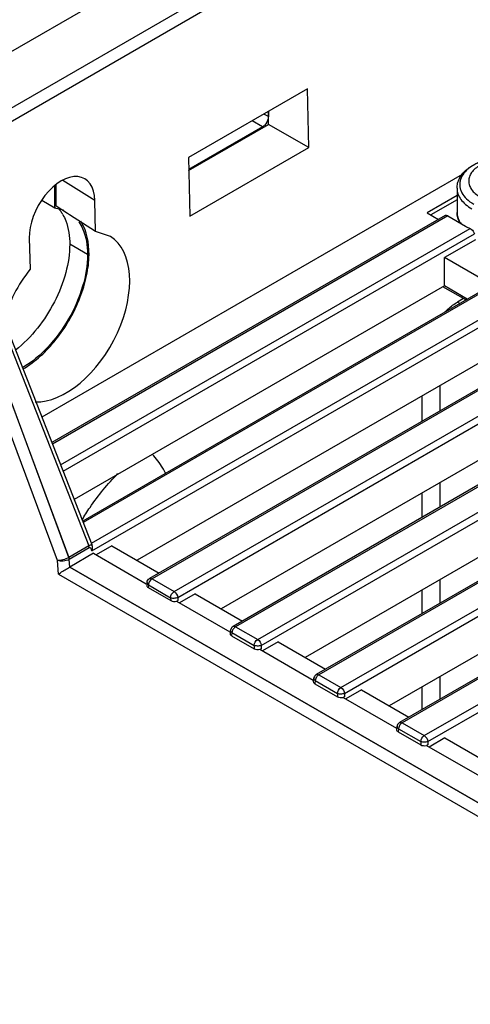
# Model space of a CAD drawing. Header units: millimetres. Extents: x 0 to 841, y 0 to 594.
# Tile 120 of 127: x 675 to 688, y 494 to 524. Entities that reach past the tile are written whole.
import ezdxf

# ---------------------------------------------------------------- set-up
doc = ezdxf.new("R2010")
doc.units = ezdxf.units.MM
doc.header["$LTSCALE"] = 46.255
doc.layers.get('0').update_dxf_attribs({"linetype": 'CONTINUOUS'})
for name, color, linetype in [('CURVES', 7, 'CONTINUOUS'), ('DRAFTS', 7, 'CONTINUOUS'), ('ROUNDS', 7, 'CONTINUOUS')]:
    doc.layers.add(name, color=color, linetype=linetype)

msp = doc.modelspace()

# ---------------------------------------------------------------- linework, layer by layer
at = {"color": 3, "linetype": 'CONTINUOUS'}
msp.add_line((675.7253, 518.0989), (675.7253, 518.7706), dxfattribs=at)
at = {"color": 7, "linetype": 'CONTINUOUS'}
for p, q in [((687.678, 518.6909), (687.678, 517.9731)), ((675.7253, 518.0989), (675.3367, 518.3233))]:
    msp.add_line(p, q, dxfattribs=at)
at = {"color": 9, "linetype": 'CONTINUOUS'}
msp.add_line((676.6976, 516.7157), (676.1673, 517.0219), dxfattribs=at)
at = {"color": 3, "linetype": 'CONTINUOUS'}
msp.add_arc((675.6288, 517.0178), 1.0855, 83.50278, 84.89804, dxfattribs=at)
at = {"color": 7, "linetype": 'CONTINUOUS'}
for centre, radius, start, end in [((675.0378, 517.3842), 1.0616, 35.06854, 41.04947), ((674.9637, 517.3322), 1.1521, 30.03353, 35.06573)]:
    msp.add_arc(centre, radius, start, end, dxfattribs=at)
for centre, major_axis, ratio, start_param, end_param in [((678.6072, 506.8767), (0.1503, -0.0005), 0.5773419, 3.0979243, 3.9308033), ((679.2781, 506.4893), (0.1503, -0.0005), 0.5773419, -2.352382, -1.1214226), ((681.0825, 505.4481), (0.1511, 0), 0.5729812, 3.0559426, 3.9231927), ((681.7534, 505.0607), (0.15, 0), 0.5817527, -2.3523964, -1.124129), ((683.5573, 504.0192), (0.1511, 0), 0.5729812, 3.0559426, 3.9231927), ((684.2283, 503.6318), (0.15, 0), 0.5817527, -2.3523964, -1.124129), ((686.0322, 502.5903), (0.1511, 0), 0.5729812, 3.0559426, 3.9231927), ((686.7031, 502.2029), (0.15, 0), 0.5817527, -2.3523964, -1.124129)]:
    msp.add_ellipse(centre, major_axis=major_axis, ratio=ratio, start_param=start_param, end_param=end_param, dxfattribs=at)
at = {"color": 3, "linetype": 'CONTINUOUS'}
msp.add_open_spline([(675.7516, 518.0962), (675.8288, 518.0874), (675.9055, 518.0701), (675.9786, 518.0438)], degree=3, dxfattribs=at)
at = {"color": 7, "linetype": 'CONTINUOUS'}
for points, knots in [([(675.9612, 517.9089), (675.9959, 517.8489), (676.1262, 517.5711), (676.1673, 517.2582), (676.1673, 517.0219)], [0, 0, 0, 0, 0.2268171, 1, 1, 1, 1]), ([(676.1673, 517.0219), (676.1673, 516.7397), (676.0728, 516.1441), (675.6259, 515.0184), (675.0378, 514.2534), (674.5525, 513.8768)], [0, 0, 0, 0, 0.2334869, 0.4917452, 1, 1, 1, 1])]:
    msp.add_open_spline(points, degree=3, knots=knots, dxfattribs=at)
at = {"color": 3, "linetype": 'CONTINUOUS'}
for points, knots in [([(676.4371, 517.688), (676.4808, 517.6258), (676.6468, 517.3283), (676.6976, 516.9783), (676.6976, 516.7157)], [0, 0, 0, 0, 0.2244909, 1, 1, 1, 1]), ([(676.6976, 516.7157), (676.6976, 516.3979), (676.5787, 515.7276), (676.1641, 514.7852), (675.5569, 513.9529), (675.0367, 513.5128), (674.7616, 513.3526)], [0, 0, 0, 0, 0.2371063, 0.499723, 0.7625067, 1, 1, 1, 1])]:
    msp.add_open_spline(points, degree=3, knots=knots, dxfattribs=at)
at = {"color": 9, "linetype": 'CONTINUOUS'}
for points, knots in [([(679.0184, 510.2188), (678.9914, 510.2703), (678.878, 510.4697), (678.7382, 510.6544), (678.6203, 510.7783)], [0, 0, 0, 0, 0.2538331, 1, 1, 1, 1]), ([(676.5334, 508.8215), (676.6082, 508.9506), (676.917, 509.4454), (677.2901, 509.9013), (677.6016, 510.2036)], [0, 0, 0, 0, 0.2557813, 1, 1, 1, 1])]:
    msp.add_open_spline(points, degree=3, knots=knots, dxfattribs=at)
at = {"color": 7, "linetype": 'CONTINUOUS'}
for points in [[(679.3846, 506.4278), (679.3731, 506.4212), (679.3616, 506.4142), (679.3492, 506.4094)], [(681.8591, 504.9987), (681.8477, 504.9922), (681.8364, 504.9853), (681.8241, 504.9805)], [(684.3339, 503.5699), (684.3225, 503.5633), (684.3112, 503.5564), (684.299, 503.5516)], [(686.8088, 502.141), (686.7974, 502.1344), (686.7861, 502.1275), (686.7739, 502.1227)]]:
    msp.add_open_spline(points, degree=3, dxfattribs=at)
at = {"layer": 'CURVES', "color": 40, "linetype": 'CONTINUOUS'}
for p, q in [((671.9749, 518.9277), (676.1382, 507.7104)), ((676.1673, 507.4281), (676.1508, 507.6552)), ((725.9847, 478.6659), (676.1673, 507.4281))]:
    msp.add_line(p, q, dxfattribs=at)
msp.add_open_spline([(676.1508, 507.6552), (676.1495, 507.6726), (676.1451, 507.6917), (676.1382, 507.7104)], degree=3, dxfattribs=at)
at = {"layer": 'DRAFTS', "color": 7, "linetype": 'CONTINUOUS'}
for p, q in [((683.2317, 521.6425), (679.6931, 519.5995)), ((683.2692, 519.9026), (683.2317, 521.6425)), ((682.0795, 520.5895), (682.0795, 520.9772)), ((679.702, 519.2169), (682.0795, 520.5895)), ((683.2692, 519.9026), (682.0795, 520.5895)), ((679.7334, 517.8612), (683.2692, 519.9026)), ((679.6931, 519.5995), (679.7334, 517.8612)), ((687.8265, 519.0986), (675.3376, 511.8882)), ((675.7685, 518.1525), (675.7685, 518.8051)), ((687.678, 518.4757), (686.7862, 517.9609)), ((676.1038, 517.9369), (675.7685, 518.1525)), ((676.9336, 517.4032), (676.9136, 518.3281)), ((687.678, 518.3425), (686.9016, 517.8943)), ((676.1575, 517.9024), (676.1038, 517.9369)), ((676.9336, 517.4032), (676.1575, 517.9024)), ((686.7862, 517.9609), (687.1316, 517.7615)), ((695.8602, 517.8413), (678.1685, 507.627)), ((677.3784, 517.2529), (676.9336, 517.4032)), ((674.9655, 517.2033), (674.9869, 516.2793)), ((688.2269, 517.1596), (687.3042, 516.6269)), ((687.3042, 515.7864), (687.3042, 516.6269)), ((688.7102, 515.8151), (687.3042, 516.6269)), ((698.3351, 516.3853), (680.6669, 506.1846)), ((687.3042, 515.7864), (676.3021, 509.4343)), ((687.9759, 515.3912), (687.3042, 515.7864)), ((700.8099, 514.9293), (683.1653, 504.7421)), ((703.2848, 513.4733), (685.6636, 503.2997)), ((677.4171, 508.0608), (676.9513, 507.7919)), ((677.4171, 508.0608), (678.8231, 507.2491)), ((676.8744, 507.8363), (678.4431, 506.9306)), ((679.8919, 506.632), (679.4261, 506.363)), ((679.8919, 506.632), (681.298, 505.8202)), ((679.3431, 506.4109), (680.926, 505.4971)), ((681.8182, 504.982), (683.4009, 504.0682)), ((682.3668, 505.2031), (681.901, 504.9342)), ((682.3668, 505.2031), (683.7729, 504.3913)), ((684.2931, 503.5531), (685.8758, 502.6393)), ((684.8417, 503.7742), (684.3759, 503.5053)), ((684.8417, 503.7742), (686.2477, 502.9625)), ((687.3166, 502.3454), (686.8508, 502.0764)), ((687.3166, 502.3454), (688.7226, 501.5336)), ((686.7679, 502.1242), (688.3422, 501.2154))]:
    msp.add_line(p, q, dxfattribs=at)
at = {"layer": 'DRAFTS', "color": 9, "linetype": 'CONTINUOUS'}
msp.add_line((676.9136, 518.3281), (675.9624, 518.917), dxfattribs=at)
at = {"layer": 'DRAFTS', "color": 7, "linetype": 'CONTINUOUS'}
for centre, major_axis, start_param, end_param in [((675.9396, 517.7668), (0.6609, 1.2089), -0.8001066, 2.3433149), ((676.0043, 514.8726), (1.3191, 2.4128), -2.8546298, -0.0392128), ((676.0043, 514.8726), (1.3191, 2.4128), 1.2959736, 1.9324729)]:
    msp.add_ellipse(centre, major_axis=major_axis, ratio=0.5922602, start_param=start_param, end_param=end_param, dxfattribs=at)
msp.add_open_spline([(674.7768, 513.3116), (675.1533, 513.5342), (675.8332, 514.1806), (676.4128, 515.1834), (676.6834, 516.0657), (676.7818, 516.8369), (676.6816, 517.4212), (676.494, 517.7059)], degree=3, knots=[0, 0, 0, 0, 0.2579965, 0.539841, 0.6750354, 0.7988622, 1, 1, 1, 1], dxfattribs=at)
at = {"layer": 'ROUNDS', "color": 7, "linetype": 'CONTINUOUS'}
for p, q in [((669.9801, 520.1858), (701.4463, 538.3529)), ((706.0145, 525.8057), (676.5529, 508.7961)), ((708.5197, 524.3944), (678.5384, 507.0847)), ((710.988, 522.9617), (681.0198, 505.6596)), ((713.4629, 521.5329), (683.4947, 504.2307)), ((715.9377, 520.104), (685.9696, 502.8019)), ((672.4484, 519.2397), (676.8271, 508.0984)), ((687.3293, 517.8756), (675.6375, 511.1253)), ((687.4014, 517.8665), (687.9251, 517.5641)), ((687.1628, 512.8199), (687.1628, 512.064)), ((687.1628, 509.935), (687.1628, 509.2062)), ((676.8744, 507.8363), (676.1673, 507.4281)), ((687.1628, 507.0501), (687.1628, 506.3485)), ((678.4638, 506.9666), (678.4571, 506.881)), ((678.5011, 506.8154), (679.1721, 506.4281)), ((680.9465, 505.5522), (680.9319, 505.4557)), ((680.9752, 505.387), (681.6477, 504.9987)), ((683.4214, 504.1233), (683.4068, 504.0268)), ((687.1628, 504.1652), (687.1628, 503.4908)), ((683.4501, 503.9582), (684.1226, 503.5699)), ((685.8963, 502.6944), (685.8816, 502.5979)), ((685.9249, 502.5293), (686.5975, 502.141))]:
    msp.add_line(p, q, dxfattribs=at)
at = {"layer": 'ROUNDS', "color": 9, "linetype": 'CONTINUOUS'}
for p, q in [((702.507, 537.2832), (671.8328, 519.5734)), ((702.507, 536.8803), (672.2549, 519.4143)), ((706.0904, 525.7988), (676.5691, 508.7547)), ((676.8094, 508.133), (706.766, 525.4285)), ((676.8238, 507.9075), (706.963, 525.3084)), ((708.5947, 524.387), (678.6134, 507.0772)), ((679.2719, 506.697), (709.2533, 524.0067)), ((679.3776, 506.5242), (709.3589, 523.8339)), ((711.063, 522.9543), (681.0948, 505.6522)), ((681.7534, 505.272), (711.7215, 522.5741)), ((681.8591, 505.0991), (711.8272, 522.4013)), ((713.5379, 521.5254), (683.5697, 504.2233)), ((684.2283, 503.8431), (714.1964, 521.1452)), ((682.0716, 520.8186), (681.9382, 520.8956)), ((684.3339, 503.6703), (714.3021, 520.9724)), ((681.8948, 520.5124), (681.5846, 520.6915)), ((716.0127, 520.0966), (686.0446, 502.7944)), ((686.7031, 502.4142), (716.6713, 519.7163)), ((686.8088, 502.2414), (716.777, 519.5435)), ((672.3709, 519.1564), (676.7341, 508.0545)), ((675.7992, 507.6193), (671.6429, 518.8175)), ((676.1382, 507.7104), (671.9749, 518.9277)), ((687.4014, 517.8665), (675.6537, 511.084)), ((675.8973, 510.4642), (688.0672, 517.4905)), ((675.9722, 510.2736), (688.1975, 517.3319)), ((687.7618, 515.2676), (687.6931, 515.3072)), ((676.7341, 508.0545), (676.1382, 507.7104)), ((676.7467, 507.9992), (676.1508, 507.6552)), ((675.8285, 507.2154), (675.7992, 507.6193)), ((676.1673, 507.4281), (676.1508, 507.6552)), ((676.1673, 507.4281), (725.9847, 478.6659)), ((675.8285, 507.2154), (725.8079, 478.3598)), ((678.6134, 507.0772), (679.2719, 506.697)), ((678.5073, 506.8935), (678.5011, 506.8154)), ((678.5073, 506.8935), (679.1659, 506.5133)), ((679.1659, 506.5133), (679.1721, 506.4281)), ((679.3776, 506.5242), (679.3846, 506.4278)), ((681.0948, 505.6522), (681.7534, 505.272)), ((680.9892, 505.4794), (680.9752, 505.387)), ((680.9892, 505.4794), (681.6477, 505.0991)), ((681.6477, 505.0991), (681.6477, 504.9987)), ((681.8591, 505.0991), (681.8591, 504.9987)), ((683.5697, 504.2233), (684.2283, 503.8431)), ((683.464, 504.0505), (683.4501, 503.9582)), ((683.464, 504.0505), (684.1226, 503.6703)), ((684.1226, 503.6703), (684.1226, 503.5699)), ((684.3339, 503.6703), (684.3339, 503.5699)), ((686.0446, 502.7944), (686.7031, 502.4142)), ((685.9389, 502.6216), (685.9249, 502.5293)), ((685.9389, 502.6216), (686.5975, 502.2414)), ((686.5975, 502.2414), (686.5975, 502.141)), ((686.8088, 502.2414), (686.8088, 502.141))]:
    msp.add_line(p, q, dxfattribs=at)
at = {"layer": 'ROUNDS', "color": 3, "linetype": 'CONTINUOUS'}
for p, q in [((682.0716, 520.9727), (682.0716, 520.8186)), ((681.8948, 520.5124), (679.7013, 519.246)), ((687.9386, 515.3696), (687.2605, 515.7611)), ((687.8699, 515.4093), (687.6931, 515.3072)), ((686.6324, 512.5137), (686.6324, 511.7578)), ((686.6324, 509.6288), (686.6324, 508.9)), ((686.6324, 506.7439), (686.6324, 506.0423)), ((686.6324, 503.859), (686.6324, 503.1846))]:
    msp.add_line(p, q, dxfattribs=at)
at = {"layer": 'ROUNDS', "color": 9, "linetype": 'CONTINUOUS'}
msp.add_arc((688.363, 518.0516), 0.7027, 211.44433, 216.3711, dxfattribs=at)
at = {"layer": 'ROUNDS', "color": 7, "linetype": 'CONTINUOUS'}
for centre, radius, start, end in [((688.8263, 519.1292), 1.806, 240.06585, 245.14517), ((681.0953, 505.53), 0.1503, 162.44813, 171.47858), ((683.5702, 504.1011), 0.1503, 162.44813, 171.47858), ((686.045, 502.6722), 0.1503, 162.44813, 171.47858)]:
    msp.add_arc(centre, radius, start, end, dxfattribs=at)
msp.add_ellipse((687.4107, 517.7494), major_axis=(-0.084, 0.1246), ratio=0.5249871, start_param=-0.8220383, end_param=-0.0358101, dxfattribs=at)
at = {"layer": 'ROUNDS', "color": 3, "linetype": 'CONTINUOUS'}
for points, knots in [([(682.0716, 520.8186), (682.0716, 520.7972), (682.0592, 520.705), (682.0115, 520.6187), (681.9625, 520.567)], [0, 0, 0, 0, 0.2306909, 1, 1, 1, 1]), ([(687.3188, 515.0123), (687.3482, 515.0421), (687.4632, 515.152), (687.5916, 515.2486), (687.6931, 515.3072)], [0, 0, 0, 0, 0.2632149, 1, 1, 1, 1])]:
    msp.add_open_spline(points, degree=3, knots=knots, dxfattribs=at)
msp.add_open_spline([(681.9625, 520.567), (681.9425, 520.546), (681.9199, 520.5269), (681.8948, 520.5124)], degree=3, dxfattribs=at)
at = {"layer": 'ROUNDS', "color": 7, "linetype": 'CONTINUOUS'}
for points, knots in [([(687.678, 518.6909), (687.678, 518.7396), (687.6902, 518.8382), (687.7433, 518.9792), (687.8277, 519.1096), (687.9807, 519.2707), (688.2361, 519.4346), (688.6006, 519.5634), (689.0072, 519.6263), (689.4265, 519.6198), (689.8272, 519.5444), (690.0751, 519.4457), (690.1862, 519.384)], [0, 0, 0, 0, 0.0490574, 0.0989264, 0.1504528, 0.2044453, 0.3216396, 0.451831, 0.5913649, 0.7338363, 0.872059, 1, 1, 1, 1]), ([(687.7667, 517.6528), (687.7386, 517.7018), (687.6938, 517.8056), (687.678, 517.9178), (687.678, 517.9731)], [0, 0, 0, 0, 0.5053512, 1, 1, 1, 1]), ([(688.0672, 517.4905), (688.1156, 517.468), (688.1701, 517.4141), (688.1948, 517.3481), (688.1975, 517.3319)], [0, 0, 0, 0, 0.7647211, 1, 1, 1, 1]), ([(675.8285, 507.2154), (675.8499, 507.23), (675.9612, 507.3036), (676.0743, 507.3744), (676.1673, 507.4281)], [0, 0, 0, 0, 0.1947563, 1, 1, 1, 1])]:
    msp.add_open_spline(points, degree=3, knots=knots, dxfattribs=at)
at = {"layer": 'ROUNDS', "color": 9, "linetype": 'CONTINUOUS'}
for points, knots in [([(688.5917, 519.5461), (688.4918, 519.5199), (688.305, 519.456), (688.0614, 519.3187), (687.8784, 519.1503), (687.7847, 518.984), (687.7561, 518.8483), (687.7563, 518.7476), (687.7777, 518.6479), (687.8355, 518.5146), (687.963, 518.358), (688.0976, 518.2623), (688.1732, 518.2186)], [0, 0, 0, 0, 0.1595266, 0.3032047, 0.4290919, 0.5393498, 0.5910118, 0.6419528, 0.6936385, 0.7474332, 0.8650455, 1, 1, 1, 1]), ([(689.9934, 519.3734), (689.9376, 519.4056), (689.8156, 519.4625), (689.5451, 519.5446), (689.1782, 519.5846), (688.8112, 519.5447), (688.5406, 519.4625), (688.3654, 519.3809), (688.2203, 519.281), (688.1106, 519.1656), (688.0411, 519.038), (688.0171, 518.9026), (688.0412, 518.7672), (688.1107, 518.6396), (688.2203, 518.5243), (688.3121, 518.4612), (688.3627, 518.432)], [0, 0, 0, 0, 0.066585, 0.1384395, 0.2914663, 0.444543, 0.5164474, 0.5830863, 0.6435117, 0.6975662, 0.7461836, 0.7915875, 0.836988, 0.8855923, 0.9396192, 1, 1, 1, 1]), ([(687.678, 518.6909), (687.678, 518.6337), (687.6991, 518.5146), (687.7894, 518.3487), (687.9321, 518.1987), (688.0515, 518.1165), (688.1174, 518.0785)], [0, 0, 0, 0, 0.2177724, 0.4509553, 0.7101936, 1, 1, 1, 1]), ([(687.678, 517.9731), (687.678, 517.9239), (687.6934, 517.8222), (687.7364, 517.7293), (687.7634, 517.685)], [0, 0, 0, 0, 0.4868821, 1, 1, 1, 1]), ([(676.7649, 508.0028), (676.762, 508.0032), (676.7556, 508.0032), (676.7496, 508.0009), (676.7467, 507.9992)], [0, 0, 0, 0, 0.473017, 1, 1, 1, 1]), ([(676.839, 508.0631), (676.8301, 508.0747), (676.8044, 508.0815), (676.7835, 508.0763), (676.7767, 508.0741)], [0, 0, 0, 0, 0.671508, 1, 1, 1, 1]), ([(676.1382, 507.7104), (676.0845, 507.6794), (675.9731, 507.6386), (675.855, 507.6154), (675.7992, 507.6193)], [0, 0, 0, 0, 0.5256773, 1, 1, 1, 1]), ([(676.1508, 507.6552), (676.0976, 507.6245), (675.9784, 507.5938), (675.8541, 507.5986), (675.7992, 507.6193)], [0, 0, 0, 0, 0.5112379, 1, 1, 1, 1]), ([(678.6134, 507.0772), (678.603, 507.0713), (678.5615, 507.0396), (678.5319, 506.9932), (678.5187, 506.9554)], [0, 0, 0, 0, 0.2292687, 1, 1, 1, 1]), ([(678.5383, 507.0847), (678.5419, 507.0867), (678.5498, 507.0901), (678.5582, 507.0914), (678.5625, 507.0916)], [0, 0, 0, 0, 0.4901569, 1, 1, 1, 1]), ([(679.3776, 506.5242), (679.3678, 506.5186), (679.3226, 506.4987), (679.2716, 506.493), (679.2337, 506.4963)], [0, 0, 0, 0, 0.2288638, 1, 1, 1, 1]), ([(681.0948, 505.6522), (681.0856, 505.6469), (681.048, 505.619), (681.0203, 505.5789), (681.0062, 505.5458)], [0, 0, 0, 0, 0.22845, 1, 1, 1, 1]), ([(681.8591, 505.0991), (681.8492, 505.0945), (681.8028, 505.0786), (681.7523, 505.0762), (681.7148, 505.081)], [0, 0, 0, 0, 0.2243087, 1, 1, 1, 1]), ([(683.5697, 504.2233), (683.5605, 504.218), (683.5229, 504.1901), (683.4952, 504.15), (683.4811, 504.117)], [0, 0, 0, 0, 0.22845, 1, 1, 1, 1]), ([(684.3339, 503.6703), (684.324, 503.6656), (684.2777, 503.6497), (684.2272, 503.6473), (684.1896, 503.6521)], [0, 0, 0, 0, 0.2243087, 1, 1, 1, 1]), ([(686.0446, 502.7944), (686.0354, 502.7891), (685.9978, 502.7613), (685.9701, 502.7211), (685.956, 502.6881)], [0, 0, 0, 0, 0.22845, 1, 1, 1, 1]), ([(686.8088, 502.2414), (686.7989, 502.2368), (686.7528, 502.2209), (686.7026, 502.2185), (686.6652, 502.2231)], [0, 0, 0, 0, 0.2242182, 1, 1, 1, 1])]:
    msp.add_open_spline(points, degree=3, knots=knots, dxfattribs=at)
for points in [[(676.7467, 507.9992), (676.7454, 508.0176), (676.742, 508.037), (676.7317, 508.0522)], [(676.7767, 508.0741), (676.7618, 508.0694), (676.7478, 508.062), (676.7341, 508.0545)], [(676.7908, 507.9847), (676.7843, 507.993), (676.7753, 508.0013), (676.7649, 508.0028)], [(676.8238, 507.9075), (676.817, 507.9346), (676.8079, 507.9626), (676.7908, 507.9847)], [(676.1508, 507.6552), (676.1494, 507.6735), (676.1461, 507.693), (676.1358, 507.7082)], [(678.5625, 507.0916), (678.5801, 507.0925), (678.5981, 507.086), (678.6134, 507.0772)], [(678.4687, 506.9376), (678.4649, 506.9466), (678.463, 506.9568), (678.4638, 506.9666)], [(678.5073, 506.8935), (678.4911, 506.9045), (678.4762, 506.9196), (678.4687, 506.9376)], [(678.5187, 506.9554), (678.5118, 506.9356), (678.5073, 506.9145), (678.5073, 506.8935)], [(679.1659, 506.5133), (679.1659, 506.584), (679.2107, 506.6617), (679.2719, 506.697)], [(679.2337, 506.4963), (679.2105, 506.4983), (679.1869, 506.5033), (679.1659, 506.5133)], [(679.2719, 506.697), (679.3304, 506.6633), (679.3727, 506.5915), (679.3776, 506.5242)], [(681.0199, 505.6597), (681.0275, 505.664), (681.0366, 505.6663), (681.0454, 505.6666)], [(681.0454, 505.6666), (681.0625, 505.6671), (681.08, 505.6608), (681.0948, 505.6522)], [(680.9513, 505.5211), (680.947, 505.5307), (680.9449, 505.5418), (680.9465, 505.5521)], [(680.9892, 505.4794), (680.9737, 505.49), (680.9591, 505.5041), (680.9513, 505.5211)], [(681.0062, 505.5458), (680.9972, 505.5248), (680.9908, 505.5022), (680.9892, 505.4794)], [(681.6477, 505.0991), (681.6526, 505.1665), (681.6949, 505.2382), (681.7534, 505.272)], [(681.7534, 505.272), (681.8119, 505.2382), (681.8542, 505.1665), (681.8591, 505.0991)], [(681.7148, 505.081), (681.6918, 505.0839), (681.6687, 505.0893), (681.6477, 505.0991)], [(683.4262, 504.0923), (683.4219, 504.1018), (683.4198, 504.1129), (683.4214, 504.1233)], [(683.4811, 504.117), (683.4721, 504.0959), (683.4657, 504.0733), (683.464, 504.0505)], [(683.4948, 504.2308), (683.5024, 504.2352), (683.5114, 504.2375), (683.5202, 504.2377)], [(683.5202, 504.2377), (683.5374, 504.2382), (683.5548, 504.2319), (683.5697, 504.2233)], [(683.464, 504.0505), (683.4486, 504.0611), (683.434, 504.0752), (683.4262, 504.0923)], [(684.1226, 503.6703), (684.1275, 503.7376), (684.1698, 503.8093), (684.2283, 503.8431)], [(684.2283, 503.8431), (684.2867, 503.8093), (684.329, 503.7376), (684.3339, 503.6703)], [(684.1896, 503.6521), (684.1667, 503.655), (684.1436, 503.6604), (684.1226, 503.6703)], [(685.9011, 502.6634), (685.8967, 502.6729), (685.8947, 502.6841), (685.8963, 502.6944)], [(685.9389, 502.6216), (685.9234, 502.6323), (685.9089, 502.6463), (685.9011, 502.6634)], [(685.956, 502.6881), (685.947, 502.6671), (685.9406, 502.6444), (685.9389, 502.6216)], [(685.9696, 502.8019), (685.9773, 502.8063), (685.9863, 502.8086), (685.9951, 502.8089)], [(685.9951, 502.8089), (686.0123, 502.8094), (686.0297, 502.803), (686.0446, 502.7944)], [(686.5975, 502.2414), (686.6024, 502.3087), (686.6447, 502.3805), (686.7031, 502.4142)], [(686.7031, 502.4142), (686.7616, 502.3805), (686.8039, 502.3087), (686.8088, 502.2414)], [(686.6652, 502.2231), (686.642, 502.226), (686.6186, 502.2315), (686.5975, 502.2414)]]:
    msp.add_open_spline(points, degree=3, dxfattribs=at)
at = {"layer": 'ROUNDS', "color": 7, "linetype": 'CONTINUOUS'}
for points in [[(676.8238, 507.9075), (676.831, 507.9238), (676.8367, 507.9407), (676.8406, 507.9581)], [(676.839, 508.0631), (676.8354, 508.0751), (676.8316, 508.087), (676.827, 508.0986)], [(676.8406, 507.9581), (676.8483, 507.9922), (676.8493, 508.0296), (676.839, 508.0631)], [(678.4638, 506.9666), (678.4658, 506.9909), (678.4741, 507.0154), (678.4872, 507.0359)], [(678.4872, 507.0359), (678.4999, 507.0558), (678.5179, 507.0729), (678.5383, 507.0846)], [(681.0199, 505.6596), (680.9887, 505.6415), (680.9628, 505.6097), (680.9519, 505.5753)], [(683.4948, 504.2307), (683.4635, 504.2127), (683.4377, 504.1808), (683.4268, 504.1464)], [(685.9697, 502.8019), (685.9384, 502.7838), (685.9126, 502.752), (685.9017, 502.7176)]]:
    msp.add_open_spline(points, degree=3, dxfattribs=at)

doc.saveas('drawing.dxf')
